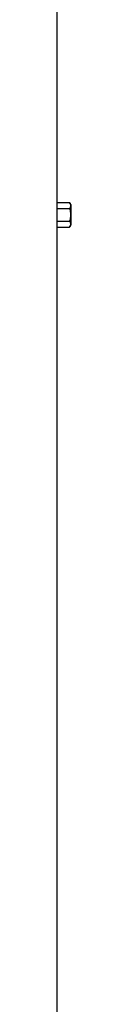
# Model space of a CAD drawing. Header units: millimetres. Extents: x 6154 to 13892, y 1323 to 18697.
# Tile 6 of 9: x 11399 to 11460, y 10051 to 14374. Entities that reach past the tile are written whole.
import ezdxf

# ---------------------------------------------------------------- set-up
doc = ezdxf.new("R2010")
doc.units = ezdxf.units.MM
doc.header["$LTSCALE"] = 5

msp = doc.modelspace()

# ---------------------------------------------------------------- linework, layer by layer
at = {"color": 7, "linetype": 'Continuous', "lineweight": 25}
for p, q in [((11399.7, 13572.2), (11399.7, 14767.4)), ((11399.1, 13489.9), (11399.1, 13544.8)), ((11399.1, 13544.8), (11454, 13544.8)), ((11399.7, 13572.2), (11454, 13572.2)), ((11459.7, 13562.4), (11454, 13572.2)), ((11459.7, 13562.4), (11459.7, 13517.4)), ((11399.1, 13489.9), (11454, 13489.9)), ((11459.7, 13517.4), (11459.7, 13472.4)), ((11399.7, 6923.1), (11399.7, 13462.5)), ((11399.7, 13462.5), (11454, 13462.5)), ((11454, 13462.5), (11459.7, 13472.4))]:
    msp.add_line(p, q, dxfattribs=at)
for centre, start_param, end_param in [((9442.2, 13572.2), 6.258917, 6.283185), ((9442.2, 13462.5), 0, 0.024268)]:
    msp.add_ellipse(centre, major_axis=(1957.5, 0), ratio=0.57735, start_param=start_param, end_param=end_param, dxfattribs=at)
for points, knots in [([(11454, 13572.2), (11455.3, 13570), (11456.4, 13567.7), (11457.9, 13563.2), (11458.3, 13560.9), (11458.3, 13557.4), (11458.2, 13556.2), (11457.8, 13553.9), (11457.5, 13552.7), (11456.4, 13549.3), (11455.3, 13547), (11454, 13544.8)], [0, 0, 0, 0, 0.25, 0.25, 0.5, 0.5, 0.625, 0.625, 0.75, 0.75, 1, 1, 1, 1]), ([(11454, 13544.8), (11455.3, 13540.3), (11456.4, 13535.8), (11457.9, 13526.6), (11458.3, 13522), (11458.3, 13512.7), (11457.9, 13508), (11456.4, 13498.9), (11455.3, 13494.4), (11454, 13489.9)], [0, 0, 0, 0, 0.25, 0.25, 0.5, 0.5, 0.75, 0.75, 1, 1, 1, 1]), ([(11454, 13489.9), (11455.3, 13487.7), (11456.4, 13485.4), (11457.9, 13480.9), (11458.3, 13478.6), (11458.3, 13475.1), (11458.2, 13473.9), (11457.8, 13471.6), (11457.5, 13470.5), (11456.4, 13467), (11455.3, 13464.8), (11454, 13462.5)], [0, 0, 0, 0, 0.25, 0.25, 0.5, 0.5, 0.625, 0.625, 0.75, 0.75, 1, 1, 1, 1])]:
    msp.add_open_spline(points, degree=3, knots=knots, dxfattribs=at)

doc.saveas('drawing.dxf')
